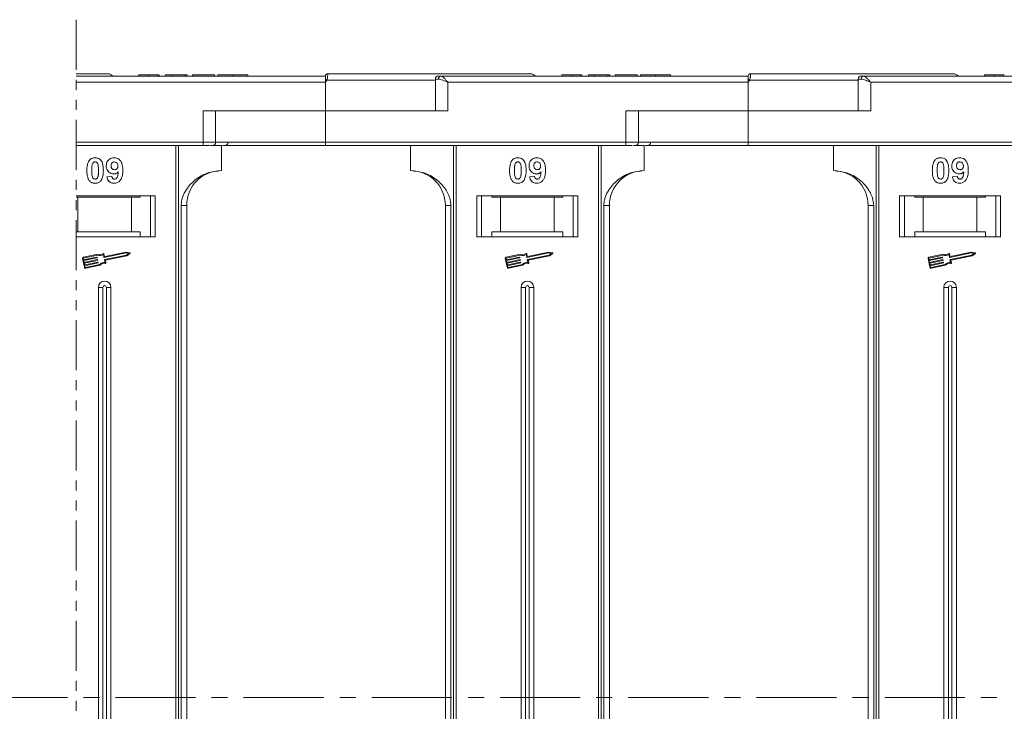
# Model space of a CAD drawing. Header units: millimetres. Extents: x -855 to 619, y 109 to 1142.
# Tile 27 of 74: x 91 to 247, y 440 to 550. Entities that reach past the tile are written whole.
import ezdxf

# ---------------------------------------------------------------- set-up
doc = ezdxf.new("R2010")
doc.units = ezdxf.units.MM
doc.linetypes.add('CENTERX2', pattern=[20.32, 12.7, -2.54, 2.54, -2.54])
doc.linetypes.add('PHANTOM2', pattern=[31.75, 15.875, -3.175, 3.175, -3.175, 3.175, -3.175])

msp = doc.modelspace()

# ---------------------------------------------------------------- linework, layer by layer
at = {"color": 3, "linetype": 'PHANTOM2', "lineweight": 9, "ltscale": 0.5}
msp.add_line((99.961, 550.023), (99.96, 331.853), dxfattribs=at)
at = {"color": 7, "linetype": 'Continuous', "lineweight": 15}
for p, q in [((139.48, 541.098), (99.961, 541.098)), ((99.961, 540.098), (139.48, 540.098)), ((109.916, 541.298), (109.916, 541.098)), ((111.46, 541.098), (111.46, 541.298)), ((113.012, 541.098), (113.012, 541.298)), ((113.121, 541.098), (113.121, 541.298)), ((114.147, 541.098), (114.147, 541.298)), ((114.147, 541.298), (115.108, 541.298)), ((115.108, 541.298), (115.108, 541.098)), ((115.108, 541.298), (117.223, 541.298)), ((117.223, 541.298), (117.223, 541.098)), ((117.223, 541.298), (117.544, 541.298)), ((117.544, 541.298), (117.544, 541.098)), ((118.377, 541.098), (118.377, 541.298)), ((118.377, 541.298), (121.903, 541.298)), ((121.903, 541.298), (121.903, 541.098)), ((122.416, 541.298), (122.416, 541.098)), ((124.795, 541.098), (124.795, 541.298)), ((127.159, 541.098), (127.159, 541.298)), ((139.48, 541.096), (139.48, 541.098)), ((139.714, 540.448), (139.48, 540.098)), ((139.48, 540.098), (139.48, 535.598)), ((156.892, 540.448), (139.714, 540.448)), ((139.83, 541.448), (139.83, 541.448)), ((156.892, 540.598), (156.892, 535.598)), ((157.401, 540.598), (156.892, 540.598)), ((206.48, 541.098), (157.774, 541.098)), ((158.892, 540.098), (206.48, 540.098)), ((158.892, 535.598), (158.892, 540.098)), ((176.916, 541.298), (176.916, 541.098)), ((178.46, 541.098), (178.46, 541.298)), ((180.012, 541.098), (180.012, 541.298)), ((180.121, 541.098), (180.121, 541.298)), ((181.147, 541.298), (182.108, 541.298)), ((181.147, 541.098), (181.147, 541.298)), ((182.108, 541.298), (182.108, 541.098)), ((182.108, 541.298), (184.223, 541.298)), ((184.223, 541.298), (184.223, 541.098)), ((184.223, 541.298), (184.544, 541.298)), ((184.544, 541.298), (184.544, 541.098)), ((185.377, 541.098), (185.377, 541.298)), ((185.377, 541.298), (188.903, 541.298)), ((188.903, 541.298), (188.903, 541.098)), ((189.416, 541.298), (189.416, 541.098)), ((191.795, 541.098), (191.795, 541.298)), ((194.159, 541.098), (194.159, 541.298)), ((206.48, 541.096), (206.48, 541.098)), ((206.714, 540.448), (206.48, 540.098)), ((206.48, 540.098), (206.48, 535.598)), ((223.892, 540.448), (206.714, 540.448)), ((206.83, 541.448), (206.83, 541.448)), ((223.892, 540.598), (223.892, 535.598)), ((224.401, 540.598), (223.892, 540.598)), ((273.48, 541.098), (224.774, 541.098)), ((225.892, 540.098), (273.48, 540.098)), ((225.892, 535.598), (225.892, 540.098)), ((243.916, 541.298), (243.916, 541.098)), ((245.46, 541.098), (245.46, 541.298)), ((247.012, 541.098), (247.012, 541.298)), ((120.068, 535.598), (120.068, 530.598)), ((139.48, 535.598), (120.068, 535.598)), ((122.068, 530.598), (122.068, 535.598)), ((139.48, 530.598), (139.48, 535.598)), ((139.48, 535.598), (158.892, 535.598)), ((187.068, 535.598), (187.068, 530.598)), ((206.48, 535.598), (187.068, 535.598)), ((189.068, 530.598), (189.068, 535.598)), ((206.48, 530.598), (206.48, 535.598)), ((206.48, 535.598), (225.892, 535.598)), ((120.068, 530.598), (99.961, 530.598)), ((120.068, 530.598), (120.068, 530.098)), ((122.068, 530.598), (120.068, 530.598)), ((139.48, 530.598), (122.068, 530.598)), ((187.068, 530.598), (139.48, 530.598)), ((139.48, 530.598), (139.48, 530.098)), ((187.068, 530.598), (187.068, 530.098)), ((189.068, 530.598), (187.068, 530.598)), ((206.48, 530.598), (189.068, 530.598)), ((254.068, 530.598), (206.48, 530.598)), ((206.48, 530.598), (206.48, 530.098)), ((99.961, 530.098), (120.068, 530.098)), ((115.768, 530.098), (115.768, 442.598)), ((116.187, 442.598), (116.187, 530.098)), ((121.275, 530.098), (122.98, 530.098)), ((122.98, 526.098), (122.98, 530.098)), ((139.48, 530.098), (187.068, 530.098)), ((152.98, 530.098), (152.98, 526.098)), ((159.773, 530.098), (159.773, 442.598)), ((160.192, 442.598), (160.192, 530.098)), ((182.768, 530.098), (182.768, 442.598)), ((183.187, 442.598), (183.187, 530.098)), ((188.275, 530.098), (189.98, 530.098)), ((189.98, 526.098), (189.98, 530.098)), ((206.48, 530.098), (254.068, 530.098)), ((219.98, 530.098), (219.98, 526.098)), ((226.773, 530.098), (226.773, 442.598)), ((227.192, 442.598), (227.192, 530.098)), ((104.839, 525.142), (105.608, 525.226)), ((171.839, 525.142), (172.608, 525.226)), ((238.839, 525.142), (239.608, 525.226)), ((112.48, 522.098), (99.96, 522.098)), ((99.96, 521.898), (100.23, 521.898)), ((100.23, 521.898), (100.23, 516.398)), ((108.73, 521.898), (100.23, 521.898)), ((108.73, 516.398), (108.73, 521.898)), ((108.73, 521.898), (110.093, 521.898)), ((110.093, 522.098), (110.093, 521.898)), ((111.73, 522.098), (111.73, 515.598)), ((112.48, 515.598), (112.48, 522.098)), ((179.48, 522.098), (163.48, 522.098)), ((163.48, 522.098), (163.48, 515.598)), ((164.23, 515.598), (164.23, 522.098)), ((165.866, 521.898), (165.866, 522.098)), ((165.866, 521.898), (167.23, 521.898)), ((167.23, 521.898), (167.23, 516.398)), ((175.73, 521.898), (167.23, 521.898)), ((175.73, 516.398), (175.73, 521.898)), ((175.73, 521.898), (177.093, 521.898)), ((177.093, 522.098), (177.093, 521.898)), ((178.73, 522.098), (178.73, 515.598)), ((179.48, 515.598), (179.48, 522.098)), ((246.48, 522.098), (230.48, 522.098)), ((230.48, 522.098), (230.48, 515.598)), ((231.23, 515.598), (231.23, 522.098)), ((232.866, 521.898), (232.866, 522.098)), ((232.866, 521.898), (234.23, 521.898)), ((234.23, 521.898), (234.23, 516.398)), ((242.73, 521.898), (234.23, 521.898)), ((242.73, 516.398), (242.73, 521.898)), ((242.73, 521.898), (244.093, 521.898)), ((244.093, 522.098), (244.093, 521.898)), ((245.73, 522.098), (245.73, 515.598)), ((246.48, 515.598), (246.48, 522.098)), ((116.594, 520.598), (116.594, 442.598)), ((117.48, 520.598), (116.594, 520.598)), ((117.48, 442.598), (117.48, 520.598)), ((158.48, 520.598), (159.365, 520.598)), ((158.48, 520.598), (158.48, 442.598)), ((159.365, 442.598), (159.365, 520.598)), ((183.594, 520.598), (183.594, 442.598)), ((184.48, 520.598), (183.594, 520.598)), ((184.48, 442.598), (184.48, 520.598)), ((225.48, 520.598), (226.365, 520.598)), ((225.48, 520.598), (225.48, 442.598)), ((226.365, 442.598), (226.365, 520.598)), ((100.23, 516.398), (99.96, 516.398)), ((99.96, 515.598), (112.48, 515.598)), ((108.73, 516.398), (100.23, 516.398)), ((110.093, 516.398), (108.73, 516.398)), ((110.093, 515.598), (110.093, 516.398)), ((163.48, 515.598), (179.48, 515.598)), ((167.23, 516.398), (165.866, 516.398)), ((165.866, 516.398), (165.866, 515.598)), ((175.73, 516.398), (167.23, 516.398)), ((177.093, 516.398), (175.73, 516.398)), ((177.093, 515.598), (177.093, 516.398)), ((230.48, 515.598), (246.48, 515.598)), ((234.23, 516.398), (232.866, 516.398)), ((232.866, 516.398), (232.866, 515.598)), ((242.73, 516.398), (234.23, 516.398)), ((244.093, 516.398), (242.73, 516.398)), ((244.093, 515.598), (244.093, 516.398)), ((100.983, 512.161), (101.275, 510.782)), ((101.098, 512.185), (101.147, 511.955)), ((103.398, 512.851), (101.119, 512.369)), ((103.386, 512.728), (101.144, 512.254)), ((101.147, 511.955), (103.229, 512.395)), ((103.254, 512.28), (101.171, 511.84)), ((101.232, 511.553), (103.314, 511.993)), ((103.339, 511.878), (101.256, 511.438)), ((103.264, 512.372), (103.276, 512.315)), ((103.349, 511.97), (103.361, 511.913)), ((104.372, 512.366), (104.278, 512.811)), ((104.463, 512.506), (104.375, 512.921)), ((107.868, 513.075), (104.407, 512.344)), ((104.551, 511.52), (104.457, 511.964)), ((104.48, 511.999), (107.941, 512.73)), ((107.867, 513.195), (104.498, 512.483)), ((104.59, 511.902), (107.989, 512.62)), ((104.684, 511.458), (104.59, 511.902)), ((108.469, 513.077), (107.867, 513.195)), ((108.31, 512.988), (107.868, 513.075)), ((107.941, 512.73), (108.31, 512.988)), ((107.989, 512.62), (108.491, 512.971)), ((167.983, 512.161), (168.275, 510.782)), ((168.098, 512.185), (168.147, 511.955)), ((170.398, 512.851), (168.119, 512.369)), ((170.386, 512.728), (168.144, 512.254)), ((168.147, 511.955), (170.229, 512.395)), ((170.254, 512.28), (168.171, 511.84)), ((168.232, 511.553), (170.314, 511.993)), ((170.339, 511.878), (168.256, 511.438)), ((170.264, 512.372), (170.276, 512.315)), ((170.349, 511.97), (170.361, 511.913)), ((171.372, 512.366), (171.278, 512.811)), ((171.463, 512.506), (171.375, 512.921)), ((174.868, 513.075), (171.407, 512.344)), ((171.551, 511.52), (171.457, 511.964)), ((171.48, 511.999), (174.941, 512.73)), ((174.867, 513.195), (171.498, 512.483)), ((171.59, 511.902), (174.989, 512.62)), ((171.684, 511.458), (171.59, 511.902)), ((175.469, 513.077), (174.867, 513.195)), ((175.31, 512.988), (174.868, 513.075)), ((174.941, 512.73), (175.31, 512.988)), ((174.989, 512.62), (175.491, 512.971)), ((234.983, 512.161), (235.275, 510.782)), ((235.098, 512.185), (235.147, 511.955)), ((237.398, 512.851), (235.119, 512.369)), ((237.386, 512.728), (235.144, 512.254)), ((235.147, 511.955), (237.229, 512.395)), ((237.254, 512.28), (235.171, 511.84)), ((235.232, 511.553), (237.314, 511.993)), ((237.339, 511.878), (235.256, 511.438)), ((237.264, 512.372), (237.276, 512.315)), ((237.349, 511.97), (237.361, 511.913)), ((238.372, 512.366), (238.278, 512.811)), ((238.463, 512.506), (238.375, 512.921)), ((241.868, 513.075), (238.407, 512.344)), ((238.551, 511.52), (238.457, 511.964)), ((238.48, 511.999), (241.941, 512.73)), ((241.867, 513.195), (238.498, 512.483)), ((238.59, 511.902), (241.989, 512.62)), ((238.684, 511.458), (238.59, 511.902)), ((242.469, 513.077), (241.867, 513.195)), ((242.31, 512.988), (241.868, 513.075)), ((241.941, 512.73), (242.31, 512.988)), ((241.989, 512.62), (242.491, 512.971)), ((101.171, 511.84), (101.232, 511.553)), ((101.256, 511.438), (101.317, 511.151)), ((101.317, 511.151), (103.399, 511.591)), ((103.424, 511.476), (101.341, 511.036)), ((101.341, 511.036), (101.39, 510.806)), ((101.459, 510.761), (103.702, 511.234)), ((101.483, 510.646), (103.762, 511.127)), ((103.434, 511.568), (103.446, 511.511)), ((168.171, 511.84), (168.232, 511.553)), ((168.256, 511.438), (168.317, 511.151)), ((168.317, 511.151), (170.399, 511.591)), ((170.424, 511.476), (168.341, 511.036)), ((168.341, 511.036), (168.39, 510.806)), ((168.459, 510.761), (170.702, 511.234)), ((168.483, 510.646), (170.762, 511.127)), ((170.434, 511.568), (170.446, 511.511)), ((235.171, 511.84), (235.232, 511.553)), ((235.256, 511.438), (235.317, 511.151)), ((235.317, 511.151), (237.399, 511.591)), ((237.424, 511.476), (235.341, 511.036)), ((235.341, 511.036), (235.39, 510.806)), ((235.459, 510.761), (237.702, 511.234)), ((235.483, 510.646), (237.762, 511.127)), ((237.434, 511.568), (237.446, 511.511)), ((103.48, 507.598), (103.48, 442.598)), ((103.48, 507.598), (104.195, 507.598)), ((104.195, 507.598), (104.195, 442.598)), ((104.765, 442.598), (104.765, 507.598)), ((105.48, 507.598), (104.765, 507.598)), ((105.48, 442.598), (105.48, 507.598)), ((170.48, 507.598), (170.48, 442.598)), ((170.48, 507.598), (171.195, 507.598)), ((171.195, 507.598), (171.195, 442.598)), ((171.765, 442.598), (171.765, 507.598)), ((172.48, 507.598), (171.765, 507.598)), ((172.48, 442.598), (172.48, 507.598)), ((237.48, 507.598), (237.48, 442.598)), ((237.48, 507.598), (238.195, 507.598)), ((238.195, 507.598), (238.195, 442.598)), ((238.765, 442.598), (238.765, 507.598)), ((239.48, 507.598), (238.765, 507.598)), ((239.48, 442.598), (239.48, 507.598)), ((103.48, 442.598), (103.48, 377.598)), ((104.195, 442.598), (104.195, 377.598)), ((104.765, 377.598), (104.765, 442.598)), ((105.48, 377.598), (105.48, 442.598)), ((115.768, 442.598), (115.768, 355.098)), ((116.187, 355.098), (116.187, 442.598)), ((116.594, 442.598), (116.594, 364.598)), ((117.48, 364.598), (117.48, 442.598)), ((158.48, 442.598), (158.48, 364.598)), ((159.365, 364.598), (159.365, 442.598)), ((159.773, 442.598), (159.773, 355.098)), ((160.192, 355.098), (160.192, 442.598)), ((170.48, 442.598), (170.48, 377.598)), ((171.195, 442.598), (171.195, 377.598)), ((171.765, 377.598), (171.765, 442.598)), ((172.48, 377.598), (172.48, 442.598)), ((182.768, 442.598), (182.768, 355.098)), ((183.187, 355.098), (183.187, 442.598)), ((183.594, 442.598), (183.594, 364.598)), ((184.48, 364.598), (184.48, 442.598)), ((225.48, 442.598), (225.48, 364.598)), ((226.365, 364.598), (226.365, 442.598)), ((226.773, 442.598), (226.773, 355.098)), ((227.192, 355.098), (227.192, 442.598)), ((237.48, 442.598), (237.48, 377.598)), ((238.195, 442.598), (238.195, 377.598)), ((238.765, 377.598), (238.765, 442.598)), ((239.48, 377.598), (239.48, 442.598))]:
    msp.add_line(p, q, dxfattribs=at)
at = {"color": 1, "linetype": 'CENTERX2', "lineweight": 13}
msp.add_line((444.01, 442.598), (-394.073, 442.598), dxfattribs=at)
at = {"color": 7, "linetype": 'Continuous', "lineweight": 15}
for centre, radius, start, end in [((104.98, 540.448), 1, 41.2946, 90), ((139.83, 541.098), 0.35, 89.99809, 179.99959), ((103.936, 473.521), 75.89, 61.87179, 62.07191), ((157.392, 540.598), 0.5, 90, 180), ((157.848, 540.653), 0.451, 99.5202, 187.08135), ((171.98, 540.448), 1, 41.2946, 90), ((206.83, 541.098), 0.35, 89.99809, 179.99959), ((170.936, 473.521), 75.89, 61.87179, 62.07191), ((224.392, 540.598), 0.5, 90, 180), ((224.848, 540.653), 0.451, 99.5202, 187.08135), ((238.98, 540.448), 1, 41.2946, 90), ((121.568, 530.598), 0.5, 270, 0), ((123.551, 530.598), 0.5, 270, 0), ((188.568, 530.598), 0.5, 270, 0), ((190.551, 530.598), 0.5, 270, 0), ((122.98, 520.598), 5.5, 90, 180), ((152.98, 520.598), 5.5, 0, 90), ((189.98, 520.598), 5.5, 90, 180), ((219.98, 520.598), 5.5, 0, 90), ((101.156, 512.197), 0.176, 101.9297, 191.9297), ((101.156, 512.197), 0.0587, 101.9297, 191.9297), ((103.235, 512.366), 0.0294, 11.9297, 101.9297), ((103.248, 512.309), 0.0294, 281.9297, 11.9297), ((103.32, 511.964), 0.0294, 11.9297, 101.9297), ((103.333, 511.907), 0.0294, 281.9297, 11.9297), ((103.751, 513.649), 0.99, 248.37041, 302.16635), ((103.751, 513.649), 0.873, 246.11204, 307.44471), ((104.318, 512.909), 0.0587, 11.9297, 127.44471), ((104.401, 512.373), 0.0294, 191.9297, 281.9297), ((104.486, 511.97), 0.0294, 101.9297, 191.9297), ((104.492, 512.512), 0.0294, 191.9297, 281.9297), ((108.457, 513.019), 0.0587, 304.95116, 78.90824), ((168.156, 512.197), 0.176, 101.9297, 191.9297), ((168.156, 512.197), 0.0587, 101.9297, 191.9297), ((170.235, 512.366), 0.0294, 11.9297, 101.9297), ((170.248, 512.309), 0.0294, 281.9297, 11.9297), ((170.32, 511.964), 0.0294, 11.9297, 101.9297), ((170.333, 511.907), 0.0294, 281.9297, 11.9297), ((170.751, 513.649), 0.99, 248.37041, 302.16635), ((170.751, 513.649), 0.873, 246.11204, 307.44471), ((171.318, 512.909), 0.0587, 11.9297, 127.44471), ((171.401, 512.373), 0.0294, 191.9297, 281.9297), ((171.486, 511.97), 0.0294, 101.9297, 191.9297), ((171.492, 512.512), 0.0294, 191.9297, 281.9297), ((175.457, 513.019), 0.0587, 304.95116, 78.90824), ((235.156, 512.197), 0.176, 101.9297, 191.9297), ((235.156, 512.197), 0.0587, 101.9297, 191.9297), ((237.235, 512.366), 0.0294, 11.9297, 101.9297), ((237.248, 512.309), 0.0294, 281.9297, 11.9297), ((237.32, 511.964), 0.0294, 11.9297, 101.9297), ((237.333, 511.907), 0.0294, 281.9297, 11.9297), ((237.751, 513.649), 0.99, 248.37041, 302.16635), ((237.751, 513.649), 0.873, 246.11204, 307.44471), ((238.318, 512.909), 0.0587, 11.9297, 127.44471), ((238.401, 512.373), 0.0294, 191.9297, 281.9297), ((238.486, 511.97), 0.0294, 101.9297, 191.9297), ((238.492, 512.512), 0.0294, 191.9297, 281.9297), ((242.457, 513.019), 0.0587, 304.95116, 78.90824), ((101.447, 510.818), 0.176, 191.9297, 281.9297), ((101.447, 510.818), 0.0587, 191.9297, 281.9297), ((103.405, 511.562), 0.0294, 11.9297, 101.9297), ((103.418, 511.505), 0.0294, 281.9297, 11.9297), ((104.408, 510.54), 0.99, 81.69305, 135.48899), ((104.408, 510.54), 0.873, 76.41469, 137.74736), ((104.627, 511.446), 0.0587, 256.41469, 11.9297), ((168.447, 510.818), 0.176, 191.9297, 281.9297), ((168.447, 510.818), 0.0587, 191.9297, 281.9297), ((170.405, 511.562), 0.0294, 11.9297, 101.9297), ((170.418, 511.505), 0.0294, 281.9297, 11.9297), ((171.408, 510.54), 0.99, 81.69305, 135.48899), ((171.408, 510.54), 0.873, 76.41469, 137.74736), ((171.627, 511.446), 0.0587, 256.41469, 11.9297), ((235.447, 510.818), 0.176, 191.9297, 281.9297), ((235.447, 510.818), 0.0587, 191.9297, 281.9297), ((237.405, 511.562), 0.0294, 11.9297, 101.9297), ((237.418, 511.505), 0.0294, 281.9297, 11.9297), ((238.408, 510.54), 0.99, 81.69305, 135.48899), ((238.408, 510.54), 0.873, 76.41469, 137.74736), ((238.627, 511.446), 0.0587, 256.41469, 11.9297), ((104.48, 507.598), 1, 0, 180), ((104.48, 507.598), 0.285, 0, 180), ((171.48, 507.598), 1, 0, 180), ((171.48, 507.598), 0.285, 0, 180), ((238.48, 507.598), 1, 0, 180), ((238.48, 507.598), 0.285, 0, 180)]:
    msp.add_arc(centre, radius, start, end, dxfattribs=at)
for points, knots in [([(104.98, 541.448), (104.934, 541.448), (104.84, 541.448), (104.069, 541.448), (102.903, 541.448), (101.486, 541.448), (100.471, 541.448), (99.961, 541.448)], [0, 0, 0, 0, 0.0777263, 0.15782402, 0.24013536, 0.30445442, 0.36105199, 0.36105199, 0.36105199, 0.36105199]), ([(111.46, 541.298), (111.326, 541.298), (111.022, 541.298), (110.571, 541.298), (110.212, 541.298), (109.957, 541.298), (109.932, 541.298), (109.916, 541.298)], [0, 0, 0, 0, 0.1552919, 0.3531453, 0.543243, 0.704067, 1, 1, 1, 1]), ([(113.012, 541.298), (112.958, 541.298), (112.85, 541.298), (112.546, 541.298), (112.081, 541.298), (111.694, 541.298), (111.46, 541.298)], [0, 0, 0, 0, 0.2064605, 0.4135145, 0.6452106, 1, 1, 1, 1]), ([(124.795, 541.298), (124.661, 541.298), (124.257, 541.298), (123.597, 541.298), (122.976, 541.298), (122.55, 541.298), (122.425, 541.298), (122.417, 541.298), (122.416, 541.298)], [0, 0, 0, 0, 0.1021706, 0.3092201, 0.51365, 0.6922749, 0.9324126, 1, 1, 1, 1]), ([(127.159, 541.298), (127.156, 541.298), (127.145, 541.298), (127.004, 541.298), (126.612, 541.298), (126.038, 541.298), (125.398, 541.298), (124.977, 541.298), (124.795, 541.298)], [0, 0, 0, 0, 0.1018882, 0.3073435, 0.4929627, 0.6786474, 0.8607914, 1, 1, 1, 1]), ([(139.48, 540.572), (139.48, 540.665), (139.48, 540.85), (139.48, 541.012), (139.48, 541.042), (139.48, 541.051)], [0, 0, 0, 0, 0.412717, 0.8254516, 1, 1, 1, 1]), ([(139.83, 541.448), (139.83, 541.44), (139.831, 541.427), (139.83, 541.324), (139.828, 541.179), (139.816, 540.995), (139.797, 540.813), (139.767, 540.626), (139.731, 540.504), (139.714, 540.448)], [0, 0, 0, 0, 0.1718456, 0.312445, 0.4991009, 0.6298393, 0.7575038, 0.8890244, 1, 1, 1, 1]), ([(171.98, 541.448), (171.934, 541.448), (171.84, 541.448), (171.069, 541.448), (169.903, 541.448), (168.432, 541.448), (166.784, 541.448), (164.844, 541.448), (161.888, 541.448), (158.454, 541.448), (154.677, 541.448), (151.441, 541.448), (147.797, 541.448), (143.808, 541.448), (141.143, 541.448), (139.83, 541.448)], [0, 0, 0, 0, 0.0777263, 0.157824, 0.2401354, 0.3044544, 0.368763, 0.4344301, 0.5000865, 0.631237, 0.695556, 0.7598647, 0.8421852, 0.9222807, 1, 1, 1, 1]), ([(158.892, 540.098), (158.622, 540.214), (158.204, 540.395), (157.705, 540.566), (157.496, 540.588), (157.401, 540.598)], [0, 0, 0, 0, 0.49841293, 0.77292805, 1, 1, 1, 1]), ([(157.774, 541.098), (157.841, 541.081), (157.985, 541.045), (158.264, 540.795), (158.574, 540.465), (158.785, 540.221), (158.892, 540.098)], [0, 0, 0, 0, 0.2343588, 0.4982155, 0.7484812, 1, 1, 1, 1]), ([(178.46, 541.298), (178.326, 541.298), (178.022, 541.298), (177.571, 541.298), (177.212, 541.298), (176.957, 541.298), (176.932, 541.298), (176.916, 541.298)], [0, 0, 0, 0, 0.1552919, 0.3531453, 0.543243, 0.704067, 1, 1, 1, 1]), ([(180.012, 541.298), (179.958, 541.298), (179.85, 541.298), (179.546, 541.298), (179.081, 541.298), (178.694, 541.298), (178.46, 541.298)], [0, 0, 0, 0, 0.2064605, 0.4135145, 0.6452106, 1, 1, 1, 1]), ([(191.795, 541.298), (191.661, 541.298), (191.257, 541.298), (190.597, 541.298), (189.976, 541.298), (189.55, 541.298), (189.425, 541.298), (189.417, 541.298), (189.416, 541.298)], [0, 0, 0, 0, 0.1021706, 0.3092201, 0.51365, 0.6922749, 0.9324126, 1, 1, 1, 1]), ([(194.159, 541.298), (194.156, 541.298), (194.145, 541.298), (194.004, 541.298), (193.612, 541.298), (193.038, 541.298), (192.398, 541.298), (191.977, 541.298), (191.795, 541.298)], [0, 0, 0, 0, 0.1018882, 0.3073435, 0.4929627, 0.6786474, 0.8607914, 1, 1, 1, 1]), ([(206.48, 540.572), (206.48, 540.665), (206.48, 540.85), (206.48, 541.012), (206.48, 541.042), (206.48, 541.051)], [0, 0, 0, 0, 0.412717, 0.8254516, 1, 1, 1, 1]), ([(206.83, 541.448), (206.83, 541.44), (206.831, 541.427), (206.83, 541.324), (206.828, 541.179), (206.816, 540.995), (206.797, 540.813), (206.767, 540.626), (206.731, 540.504), (206.714, 540.448)], [0, 0, 0, 0, 0.1718456, 0.312445, 0.4991009, 0.6298393, 0.7575038, 0.8890244, 1, 1, 1, 1]), ([(238.98, 541.448), (238.934, 541.448), (238.84, 541.448), (238.069, 541.448), (236.903, 541.448), (235.432, 541.448), (233.784, 541.448), (231.844, 541.448), (228.888, 541.448), (225.454, 541.448), (221.677, 541.448), (218.441, 541.448), (214.797, 541.448), (210.808, 541.448), (208.143, 541.448), (206.83, 541.448)], [0, 0, 0, 0, 0.0777263, 0.157824, 0.2401354, 0.3044544, 0.368763, 0.4344301, 0.5000865, 0.631237, 0.695556, 0.7598647, 0.8421852, 0.9222807, 1, 1, 1, 1]), ([(225.892, 540.098), (225.622, 540.214), (225.204, 540.395), (224.705, 540.566), (224.496, 540.588), (224.401, 540.598)], [0, 0, 0, 0, 0.49841293, 0.77292805, 1, 1, 1, 1]), ([(224.774, 541.098), (224.841, 541.081), (224.985, 541.045), (225.264, 540.795), (225.574, 540.465), (225.785, 540.221), (225.892, 540.098)], [0, 0, 0, 0, 0.2343588, 0.4982155, 0.7484812, 1, 1, 1, 1]), ([(245.46, 541.298), (245.326, 541.298), (245.022, 541.298), (244.571, 541.298), (244.212, 541.298), (243.957, 541.298), (243.932, 541.298), (243.916, 541.298)], [0, 0, 0, 0, 0.1552919, 0.3531453, 0.543243, 0.704067, 1, 1, 1, 1]), ([(247.012, 541.298), (246.958, 541.298), (246.85, 541.298), (246.546, 541.298), (246.081, 541.298), (245.694, 541.298), (245.46, 541.298)], [0, 0, 0, 0, 0.2064605, 0.4135145, 0.6452106, 1, 1, 1, 1]), ([(120.068, 530.098), (120.211, 530.098), (120.504, 530.098), (120.866, 530.098), (121.036, 530.098), (121.1, 530.098)], [0, 0, 0, 0, 0.3748158, 0.7664972, 1, 1, 1, 1]), ([(123.155, 530.098), (123.534, 530.098), (124.865, 530.098), (127.603, 530.098), (131.327, 530.098), (135.414, 530.098), (138.139, 530.098), (139.48, 530.098)], [0, 0, 0, 0, 0.0775639, 0.2725886, 0.5220201, 0.7646589, 1, 1, 1, 1]), ([(187.068, 530.098), (187.211, 530.098), (187.504, 530.098), (187.866, 530.098), (188.036, 530.098), (188.1, 530.098)], [0, 0, 0, 0, 0.3748158, 0.7664972, 1, 1, 1, 1]), ([(190.155, 530.098), (190.534, 530.098), (191.865, 530.098), (194.603, 530.098), (198.327, 530.098), (202.414, 530.098), (205.139, 530.098), (206.48, 530.098)], [0, 0, 0, 0, 0.0775633, 0.2725881, 0.5220198, 0.7646587, 1, 1, 1, 1]), ([(101.659, 526.125), (101.662, 526.259), (101.667, 526.562), (101.739, 527.091), (101.879, 527.513), (102.038, 527.72), (102.055, 527.743)], [0, 0, 0, 0, 0.2367308, 0.5375555, 0.9496679, 1, 1, 1, 1]), ([(102.055, 527.743), (102.1, 527.793), (102.19, 527.895), (102.359, 528.01), (102.547, 528.093), (102.716, 528.132), (102.858, 528.147), (102.931, 528.148), (102.967, 528.149)], [0, 0, 0, 0, 0.1937762, 0.3936, 0.5878635, 0.7889077, 0.894169, 1, 1, 1, 1]), ([(102.514, 527.09), (102.538, 527.159), (102.576, 527.271), (102.684, 527.397), (102.808, 527.463), (102.907, 527.48), (102.961, 527.482), (102.967, 527.482)], [0, 0, 0, 0, 0.33480351, 0.54256063, 0.75038199, 0.9707212, 1, 1, 1, 1]), ([(102.967, 528.149), (103.102, 528.139), (103.374, 528.119), (103.727, 527.92), (103.998, 527.627), (104.25, 527.026), (104.264, 526.503), (104.275, 526.117)], [0, 0, 0, 0, 0.147566, 0.2966882, 0.4312776, 0.580404, 1, 1, 1, 1]), ([(102.967, 527.482), (103.024, 527.477), (103.126, 527.467), (103.258, 527.391), (103.371, 527.243), (103.467, 526.968), (103.501, 526.576), (103.504, 526.276), (103.505, 526.125)], [0, 0, 0, 0, 0.10461361, 0.18881412, 0.27351189, 0.44412695, 0.71948087, 1, 1, 1, 1]), ([(104.736, 526.845), (104.744, 526.979), (104.759, 527.249), (104.927, 527.629), (105.206, 527.925), (105.577, 528.119), (105.852, 528.139), (105.994, 528.149)], [0, 0, 0, 0, 0.1979267, 0.3977284, 0.5974133, 0.7905838, 1, 1, 1, 1]), ([(105.505, 526.884), (105.51, 526.97), (105.516, 527.109), (105.591, 527.288), (105.7, 527.395), (105.843, 527.469), (105.95, 527.478), (106.009, 527.482)], [0, 0, 0, 0, 0.29132017, 0.46553926, 0.64163153, 0.79866396, 1, 1, 1, 1]), ([(105.994, 528.149), (106.13, 528.139), (106.401, 528.117), (106.762, 527.915), (107.053, 527.61), (107.293, 527.075), (107.347, 526.566), (107.351, 526.211), (107.352, 526.152)], [0, 0, 0, 0, 0.148288, 0.2977445, 0.4437132, 0.6077915, 0.9347078, 1, 1, 1, 1]), ([(106.009, 527.482), (106.077, 527.475), (106.214, 527.461), (106.388, 527.344), (106.517, 527.186), (106.574, 527.003), (106.58, 526.883), (106.582, 526.827)], [0, 0, 0, 0, 0.2079545, 0.4204057, 0.6273197, 0.8277075, 1, 1, 1, 1]), ([(168.659, 526.125), (168.662, 526.259), (168.667, 526.562), (168.739, 527.091), (168.879, 527.513), (169.038, 527.72), (169.055, 527.743)], [0, 0, 0, 0, 0.2367308, 0.5375555, 0.9496679, 1, 1, 1, 1]), ([(169.055, 527.743), (169.1, 527.793), (169.19, 527.895), (169.359, 528.01), (169.547, 528.093), (169.716, 528.132), (169.858, 528.147), (169.931, 528.148), (169.967, 528.149)], [0, 0, 0, 0, 0.1937762, 0.3936, 0.5878635, 0.7889077, 0.894169, 1, 1, 1, 1]), ([(169.514, 527.09), (169.538, 527.159), (169.576, 527.271), (169.684, 527.397), (169.808, 527.463), (169.907, 527.48), (169.961, 527.482), (169.967, 527.482)], [0, 0, 0, 0, 0.33480351, 0.54256063, 0.75038199, 0.9707212, 1, 1, 1, 1]), ([(169.967, 528.149), (170.102, 528.139), (170.374, 528.119), (170.727, 527.92), (170.998, 527.627), (171.25, 527.026), (171.264, 526.503), (171.275, 526.117)], [0, 0, 0, 0, 0.147566, 0.2966882, 0.4312776, 0.580404, 1, 1, 1, 1]), ([(169.967, 527.482), (170.024, 527.477), (170.126, 527.467), (170.258, 527.391), (170.371, 527.243), (170.467, 526.968), (170.501, 526.576), (170.504, 526.276), (170.505, 526.125)], [0, 0, 0, 0, 0.10461361, 0.18881412, 0.27351189, 0.44412695, 0.71948087, 1, 1, 1, 1]), ([(171.736, 526.845), (171.744, 526.979), (171.759, 527.249), (171.927, 527.629), (172.206, 527.925), (172.577, 528.119), (172.852, 528.139), (172.994, 528.149)], [0, 0, 0, 0, 0.1979267, 0.3977284, 0.5974133, 0.7905838, 1, 1, 1, 1]), ([(172.505, 526.884), (172.51, 526.97), (172.516, 527.109), (172.591, 527.288), (172.7, 527.395), (172.843, 527.469), (172.95, 527.478), (173.009, 527.482)], [0, 0, 0, 0, 0.29132017, 0.46553926, 0.64163153, 0.79866396, 1, 1, 1, 1]), ([(172.994, 528.149), (173.13, 528.139), (173.401, 528.117), (173.762, 527.915), (174.053, 527.61), (174.293, 527.075), (174.347, 526.566), (174.351, 526.211), (174.352, 526.152)], [0, 0, 0, 0, 0.148288, 0.2977445, 0.4437132, 0.6077915, 0.9347078, 1, 1, 1, 1]), ([(173.009, 527.482), (173.077, 527.475), (173.214, 527.461), (173.388, 527.344), (173.517, 527.186), (173.574, 527.003), (173.58, 526.883), (173.582, 526.827)], [0, 0, 0, 0, 0.2079545, 0.4204057, 0.6273197, 0.8277075, 1, 1, 1, 1]), ([(235.659, 526.125), (235.662, 526.259), (235.667, 526.562), (235.739, 527.091), (235.879, 527.513), (236.038, 527.72), (236.055, 527.743)], [0, 0, 0, 0, 0.2367308, 0.5375555, 0.9496679, 1, 1, 1, 1]), ([(236.055, 527.743), (236.1, 527.793), (236.19, 527.895), (236.359, 528.01), (236.547, 528.093), (236.716, 528.132), (236.858, 528.147), (236.931, 528.148), (236.967, 528.149)], [0, 0, 0, 0, 0.1937762, 0.3936, 0.5878635, 0.7889077, 0.894169, 1, 1, 1, 1]), ([(236.514, 527.09), (236.538, 527.159), (236.576, 527.271), (236.684, 527.397), (236.808, 527.463), (236.907, 527.48), (236.961, 527.482), (236.967, 527.482)], [0, 0, 0, 0, 0.3348035, 0.5425606, 0.750382, 0.9707212, 1, 1, 1, 1]), ([(236.967, 528.149), (237.102, 528.139), (237.374, 528.119), (237.727, 527.92), (237.998, 527.627), (238.25, 527.026), (238.264, 526.503), (238.275, 526.117)], [0, 0, 0, 0, 0.147566, 0.2966882, 0.4312776, 0.580404, 1, 1, 1, 1]), ([(236.967, 527.482), (237.024, 527.477), (237.126, 527.467), (237.258, 527.391), (237.371, 527.243), (237.467, 526.968), (237.501, 526.576), (237.504, 526.276), (237.505, 526.125)], [0, 0, 0, 0, 0.10461361, 0.18881412, 0.27351189, 0.44412695, 0.71948087, 1, 1, 1, 1]), ([(238.736, 526.845), (238.744, 526.979), (238.759, 527.249), (238.927, 527.629), (239.206, 527.925), (239.577, 528.119), (239.852, 528.139), (239.994, 528.149)], [0, 0, 0, 0, 0.1979267, 0.3977284, 0.5974133, 0.7905838, 1, 1, 1, 1]), ([(239.505, 526.884), (239.51, 526.97), (239.516, 527.109), (239.591, 527.288), (239.7, 527.395), (239.843, 527.469), (239.95, 527.478), (240.009, 527.482)], [0, 0, 0, 0, 0.2913202, 0.4655393, 0.6416315, 0.798664, 1, 1, 1, 1]), ([(239.994, 528.149), (240.13, 528.139), (240.401, 528.117), (240.762, 527.915), (241.053, 527.61), (241.293, 527.075), (241.347, 526.566), (241.351, 526.211), (241.352, 526.152)], [0, 0, 0, 0, 0.148288, 0.2977445, 0.4437132, 0.6077915, 0.9347078, 1, 1, 1, 1]), ([(240.009, 527.482), (240.077, 527.475), (240.214, 527.461), (240.388, 527.344), (240.517, 527.186), (240.574, 527.003), (240.58, 526.883), (240.582, 526.827)], [0, 0, 0, 0, 0.2079545, 0.4204057, 0.6273197, 0.8277075, 1, 1, 1, 1]), ([(102.052, 524.509), (102.013, 524.563), (101.933, 524.673), (101.825, 524.91), (101.735, 525.217), (101.685, 525.554), (101.663, 525.858), (101.66, 526.036), (101.659, 526.125)], [0, 0, 0, 0, 0.11844057, 0.2393457, 0.45959323, 0.68492476, 0.84223987, 1, 1, 1, 1]), ([(102.429, 526.125), (102.429, 526.192), (102.43, 526.325), (102.436, 526.506), (102.446, 526.667), (102.46, 526.808), (102.479, 526.951), (102.502, 527.043), (102.514, 527.09)], [0, 0, 0, 0, 0.2059417, 0.4119594, 0.558149, 0.7045024, 0.8518015, 1, 1, 1, 1]), ([(102.967, 524.764), (102.899, 524.773), (102.789, 524.786), (102.66, 524.874), (102.556, 525.027), (102.463, 525.301), (102.435, 525.691), (102.431, 525.98), (102.429, 526.125)], [0, 0, 0, 0, 0.1253702, 0.2022903, 0.2791788, 0.4647576, 0.7305818, 1, 1, 1, 1]), ([(103.505, 526.125), (103.505, 526.058), (103.504, 525.925), (103.498, 525.744), (103.488, 525.583), (103.474, 525.44), (103.456, 525.297), (103.432, 525.204), (103.42, 525.157)], [0, 0, 0, 0, 0.2052705, 0.4106164, 0.5571497, 0.7038442, 0.8514711, 1, 1, 1, 1]), ([(104.275, 526.117), (104.272, 525.984), (104.267, 525.68), (104.197, 525.162), (104.058, 524.742), (103.902, 524.534), (103.879, 524.504)], [0, 0, 0, 0, 0.2372812, 0.5385907, 0.9326774, 1, 1, 1, 1]), ([(105.918, 525.585), (105.783, 525.597), (105.51, 525.622), (105.159, 525.838), (104.892, 526.144), (104.754, 526.499), (104.742, 526.74), (104.736, 526.845)], [0, 0, 0, 0, 0.2101886, 0.42177326, 0.62360346, 0.83703437, 1, 1, 1, 1]), ([(106.048, 526.252), (105.98, 526.258), (105.855, 526.269), (105.691, 526.362), (105.58, 526.493), (105.515, 526.674), (105.509, 526.806), (105.505, 526.884)], [0, 0, 0, 0, 0.2139369, 0.3980753, 0.5830907, 0.7516657, 1, 1, 1, 1]), ([(106.641, 525.92), (106.595, 525.871), (106.501, 525.772), (106.354, 525.684), (106.227, 525.632), (106.128, 525.604), (106.025, 525.589), (105.954, 525.586), (105.918, 525.585)], [0, 0, 0, 0, 0.24349124, 0.49626585, 0.61820988, 0.7417038, 0.87015842, 1, 1, 1, 1]), ([(107.352, 526.152), (107.349, 526.018), (107.34, 525.617), (107.249, 525.061), (106.971, 524.553), (106.624, 524.25), (106.255, 524.112), (106.021, 524.102), (105.937, 524.098)], [0, 0, 0, 0, 0.1423372, 0.4291269, 0.5899433, 0.7512055, 0.9098946, 1, 1, 1, 1]), ([(106.035, 524.764), (106.089, 524.77), (106.197, 524.781), (106.349, 524.88), (106.49, 525.05), (106.6, 525.412), (106.624, 525.713), (106.641, 525.92)], [0, 0, 0, 0, 0.1120155, 0.2243547, 0.3677679, 0.565827, 1, 1, 1, 1]), ([(106.582, 526.827), (106.578, 526.747), (106.57, 526.615), (106.484, 526.446), (106.363, 526.336), (106.214, 526.262), (106.103, 526.255), (106.048, 526.252)], [0, 0, 0, 0, 0.2673945, 0.4472142, 0.6271221, 0.8130653, 1, 1, 1, 1]), ([(122.98, 526.098), (122.22, 526.021), (120.7, 525.869), (118.678, 524.679), (117.346, 523.128), (116.686, 521.684), (116.619, 520.892), (116.594, 520.598)], [0, 0, 0, 0, 0.2490962, 0.4982428, 0.745205, 0.90541, 1, 1, 1, 1]), ([(159.365, 520.598), (159.322, 520.989), (159.21, 521.987), (158.387, 523.441), (157.017, 524.854), (155.152, 525.891), (153.701, 526.029), (152.98, 526.098)], [0, 0, 0, 0, 0.12571337, 0.32127574, 0.5244662, 0.76348402, 1, 1, 1, 1]), ([(169.052, 524.509), (169.013, 524.563), (168.933, 524.673), (168.825, 524.91), (168.735, 525.217), (168.685, 525.554), (168.663, 525.858), (168.66, 526.036), (168.659, 526.125)], [0, 0, 0, 0, 0.11844057, 0.2393457, 0.45959323, 0.68492476, 0.84223987, 1, 1, 1, 1]), ([(169.429, 526.125), (169.429, 526.192), (169.43, 526.325), (169.436, 526.506), (169.446, 526.667), (169.46, 526.808), (169.479, 526.951), (169.502, 527.043), (169.514, 527.09)], [0, 0, 0, 0, 0.2059417, 0.4119594, 0.558149, 0.7045024, 0.8518015, 1, 1, 1, 1]), ([(169.967, 524.764), (169.899, 524.773), (169.789, 524.786), (169.66, 524.874), (169.556, 525.027), (169.463, 525.301), (169.435, 525.691), (169.431, 525.98), (169.429, 526.125)], [0, 0, 0, 0, 0.1253702, 0.2022903, 0.2791788, 0.4647576, 0.7305818, 1, 1, 1, 1]), ([(170.505, 526.125), (170.505, 526.058), (170.504, 525.925), (170.498, 525.744), (170.488, 525.583), (170.474, 525.44), (170.456, 525.297), (170.432, 525.204), (170.42, 525.157)], [0, 0, 0, 0, 0.2052705, 0.4106164, 0.5571497, 0.7038442, 0.8514711, 1, 1, 1, 1]), ([(171.275, 526.117), (171.272, 525.984), (171.267, 525.68), (171.197, 525.162), (171.058, 524.742), (170.902, 524.534), (170.879, 524.504)], [0, 0, 0, 0, 0.2372812, 0.5385907, 0.9326774, 1, 1, 1, 1]), ([(172.918, 525.585), (172.783, 525.597), (172.51, 525.622), (172.159, 525.838), (171.892, 526.144), (171.754, 526.499), (171.742, 526.74), (171.736, 526.845)], [0, 0, 0, 0, 0.2101886, 0.42177326, 0.62360346, 0.83703437, 1, 1, 1, 1]), ([(173.048, 526.252), (172.98, 526.258), (172.855, 526.269), (172.691, 526.362), (172.58, 526.493), (172.515, 526.674), (172.509, 526.806), (172.505, 526.884)], [0, 0, 0, 0, 0.2139369, 0.3980753, 0.5830907, 0.7516657, 1, 1, 1, 1]), ([(173.641, 525.92), (173.595, 525.871), (173.501, 525.772), (173.354, 525.684), (173.227, 525.632), (173.128, 525.604), (173.025, 525.589), (172.954, 525.586), (172.918, 525.585)], [0, 0, 0, 0, 0.24349124, 0.49626585, 0.61820988, 0.7417038, 0.87015842, 1, 1, 1, 1]), ([(174.352, 526.152), (174.349, 526.018), (174.34, 525.617), (174.249, 525.061), (173.971, 524.553), (173.624, 524.25), (173.255, 524.112), (173.021, 524.102), (172.937, 524.098)], [0, 0, 0, 0, 0.1423372, 0.4291269, 0.5899433, 0.7512055, 0.9098946, 1, 1, 1, 1]), ([(173.035, 524.764), (173.089, 524.77), (173.197, 524.781), (173.349, 524.88), (173.49, 525.05), (173.6, 525.412), (173.624, 525.713), (173.641, 525.92)], [0, 0, 0, 0, 0.1120155, 0.2243547, 0.3677679, 0.565827, 1, 1, 1, 1]), ([(173.582, 526.827), (173.578, 526.747), (173.57, 526.615), (173.484, 526.446), (173.363, 526.336), (173.214, 526.262), (173.103, 526.255), (173.048, 526.252)], [0, 0, 0, 0, 0.2673945, 0.4472142, 0.6271221, 0.8130653, 1, 1, 1, 1]), ([(189.98, 526.098), (189.22, 526.021), (187.7, 525.869), (185.678, 524.679), (184.346, 523.128), (183.686, 521.684), (183.619, 520.892), (183.594, 520.598)], [0, 0, 0, 0, 0.2490962, 0.4982428, 0.745205, 0.90541, 1, 1, 1, 1]), ([(226.365, 520.598), (226.322, 520.989), (226.21, 521.987), (225.387, 523.441), (224.017, 524.854), (222.152, 525.891), (220.701, 526.029), (219.98, 526.098)], [0, 0, 0, 0, 0.1257134, 0.3212757, 0.5244662, 0.763484, 1, 1, 1, 1]), ([(236.052, 524.509), (236.013, 524.563), (235.933, 524.673), (235.825, 524.91), (235.735, 525.217), (235.685, 525.554), (235.663, 525.858), (235.66, 526.036), (235.659, 526.125)], [0, 0, 0, 0, 0.11844057, 0.2393457, 0.45959323, 0.68492476, 0.84223987, 1, 1, 1, 1]), ([(236.429, 526.125), (236.429, 526.192), (236.43, 526.325), (236.436, 526.506), (236.446, 526.667), (236.46, 526.808), (236.479, 526.951), (236.502, 527.043), (236.514, 527.09)], [0, 0, 0, 0, 0.2059417, 0.4119594, 0.558149, 0.7045024, 0.8518015, 1, 1, 1, 1]), ([(236.967, 524.764), (236.899, 524.773), (236.789, 524.786), (236.66, 524.874), (236.556, 525.027), (236.463, 525.301), (236.435, 525.691), (236.431, 525.98), (236.429, 526.125)], [0, 0, 0, 0, 0.1253702, 0.2022903, 0.2791788, 0.4647576, 0.7305818, 1, 1, 1, 1]), ([(237.505, 526.125), (237.505, 526.058), (237.504, 525.925), (237.498, 525.744), (237.488, 525.583), (237.474, 525.44), (237.456, 525.297), (237.432, 525.204), (237.42, 525.157)], [0, 0, 0, 0, 0.2052705, 0.4106164, 0.5571497, 0.7038442, 0.8514711, 1, 1, 1, 1]), ([(238.275, 526.117), (238.272, 525.984), (238.267, 525.68), (238.197, 525.162), (238.058, 524.742), (237.902, 524.534), (237.879, 524.504)], [0, 0, 0, 0, 0.2372812, 0.5385907, 0.9326774, 1, 1, 1, 1]), ([(239.918, 525.585), (239.783, 525.597), (239.51, 525.622), (239.159, 525.838), (238.892, 526.144), (238.754, 526.499), (238.742, 526.74), (238.736, 526.845)], [0, 0, 0, 0, 0.2101886, 0.42177326, 0.62360346, 0.83703437, 1, 1, 1, 1]), ([(240.048, 526.252), (239.98, 526.258), (239.855, 526.269), (239.691, 526.362), (239.58, 526.493), (239.515, 526.674), (239.509, 526.806), (239.505, 526.884)], [0, 0, 0, 0, 0.2139369, 0.3980753, 0.5830907, 0.7516657, 1, 1, 1, 1]), ([(240.641, 525.92), (240.595, 525.871), (240.501, 525.772), (240.354, 525.684), (240.227, 525.632), (240.128, 525.604), (240.025, 525.589), (239.954, 525.586), (239.918, 525.585)], [0, 0, 0, 0, 0.24349124, 0.49626585, 0.61820988, 0.7417038, 0.87015842, 1, 1, 1, 1]), ([(241.352, 526.152), (241.349, 526.018), (241.34, 525.617), (241.249, 525.061), (240.971, 524.553), (240.624, 524.25), (240.255, 524.112), (240.021, 524.102), (239.937, 524.098)], [0, 0, 0, 0, 0.1423372, 0.4291269, 0.5899433, 0.7512055, 0.9098946, 1, 1, 1, 1]), ([(240.035, 524.764), (240.089, 524.77), (240.197, 524.781), (240.349, 524.88), (240.49, 525.05), (240.6, 525.412), (240.624, 525.713), (240.641, 525.92)], [0, 0, 0, 0, 0.1120155, 0.2243547, 0.3677679, 0.565827, 1, 1, 1, 1]), ([(240.582, 526.827), (240.578, 526.747), (240.57, 526.615), (240.484, 526.446), (240.363, 526.336), (240.214, 526.262), (240.103, 526.255), (240.048, 526.252)], [0, 0, 0, 0, 0.2673945, 0.4472142, 0.6271221, 0.8130653, 1, 1, 1, 1]), ([(102.967, 524.098), (102.9, 524.1), (102.765, 524.105), (102.567, 524.148), (102.377, 524.226), (102.232, 524.325), (102.125, 524.423), (102.077, 524.48), (102.052, 524.509)], [0, 0, 0, 0, 0.1926347, 0.388697, 0.5820148, 0.7830443, 0.8909593, 1, 1, 1, 1]), ([(103.42, 525.157), (103.396, 525.088), (103.358, 524.976), (103.251, 524.851), (103.129, 524.785), (103.03, 524.767), (102.975, 524.765), (102.967, 524.764)], [0, 0, 0, 0, 0.3336776, 0.5404125, 0.7472639, 0.9612091, 1, 1, 1, 1]), ([(103.879, 524.504), (103.835, 524.454), (103.744, 524.352), (103.576, 524.236), (103.387, 524.153), (103.217, 524.115), (103.076, 524.1), (103.003, 524.099), (102.967, 524.098)], [0, 0, 0, 0, 0.1937693, 0.3935642, 0.587886, 0.7891312, 0.8942826, 1, 1, 1, 1]), ([(105.937, 524.098), (105.801, 524.109), (105.555, 524.129), (105.241, 524.311), (104.999, 524.591), (104.884, 524.888), (104.849, 525.088), (104.839, 525.142)], [0, 0, 0, 0, 0.2427882, 0.4388655, 0.6348012, 0.9009361, 1, 1, 1, 1]), ([(105.608, 525.226), (105.621, 525.146), (105.642, 525.023), (105.732, 524.879), (105.837, 524.801), (105.943, 524.769), (106.01, 524.766), (106.035, 524.764)], [0, 0, 0, 0, 0.3447142, 0.5290593, 0.7142089, 0.8921959, 1, 1, 1, 1]), ([(169.967, 524.098), (169.9, 524.1), (169.765, 524.105), (169.567, 524.148), (169.377, 524.226), (169.232, 524.325), (169.125, 524.423), (169.077, 524.48), (169.052, 524.509)], [0, 0, 0, 0, 0.1926347, 0.388697, 0.5820148, 0.7830443, 0.8909593, 1, 1, 1, 1]), ([(170.42, 525.157), (170.396, 525.088), (170.358, 524.976), (170.251, 524.851), (170.129, 524.785), (170.03, 524.767), (169.975, 524.765), (169.967, 524.764)], [0, 0, 0, 0, 0.3336776, 0.5404125, 0.7472639, 0.9612091, 1, 1, 1, 1]), ([(170.879, 524.504), (170.835, 524.454), (170.744, 524.352), (170.576, 524.236), (170.387, 524.153), (170.217, 524.115), (170.076, 524.1), (170.003, 524.099), (169.967, 524.098)], [0, 0, 0, 0, 0.1937693, 0.3935642, 0.587886, 0.7891312, 0.8942826, 1, 1, 1, 1]), ([(172.937, 524.098), (172.801, 524.109), (172.555, 524.129), (172.241, 524.311), (171.999, 524.591), (171.884, 524.888), (171.849, 525.088), (171.839, 525.142)], [0, 0, 0, 0, 0.2427882, 0.4388655, 0.6348012, 0.9009361, 1, 1, 1, 1]), ([(172.608, 525.226), (172.621, 525.146), (172.642, 525.023), (172.732, 524.879), (172.837, 524.801), (172.943, 524.769), (173.01, 524.766), (173.035, 524.764)], [0, 0, 0, 0, 0.3447142, 0.5290593, 0.7142089, 0.8921959, 1, 1, 1, 1]), ([(236.967, 524.098), (236.9, 524.1), (236.765, 524.105), (236.567, 524.148), (236.377, 524.226), (236.232, 524.325), (236.125, 524.423), (236.077, 524.48), (236.052, 524.509)], [0, 0, 0, 0, 0.1926347, 0.388697, 0.5820148, 0.7830443, 0.8909593, 1, 1, 1, 1]), ([(237.42, 525.157), (237.396, 525.088), (237.358, 524.976), (237.251, 524.851), (237.129, 524.785), (237.03, 524.767), (236.975, 524.765), (236.967, 524.764)], [0, 0, 0, 0, 0.3336776, 0.5404125, 0.7472639, 0.9612091, 1, 1, 1, 1]), ([(237.879, 524.504), (237.835, 524.454), (237.744, 524.352), (237.576, 524.236), (237.387, 524.153), (237.217, 524.115), (237.076, 524.1), (237.003, 524.099), (236.967, 524.098)], [0, 0, 0, 0, 0.1937693, 0.3935642, 0.587886, 0.7891312, 0.8942826, 1, 1, 1, 1]), ([(239.937, 524.098), (239.801, 524.109), (239.555, 524.129), (239.241, 524.311), (238.999, 524.591), (238.884, 524.888), (238.849, 525.088), (238.839, 525.142)], [0, 0, 0, 0, 0.2427882, 0.4388655, 0.6348012, 0.9009361, 1, 1, 1, 1]), ([(239.608, 525.226), (239.621, 525.146), (239.642, 525.023), (239.732, 524.879), (239.837, 524.801), (239.943, 524.769), (240.01, 524.766), (240.035, 524.764)], [0, 0, 0, 0, 0.3447142, 0.5290593, 0.7142089, 0.8921959, 1, 1, 1, 1])]:
    msp.add_open_spline(points, degree=3, knots=knots, dxfattribs=at)
for points in [[(139.48, 540.098), (139.48, 540.181), (139.48, 540.346), (139.48, 540.497), (139.48, 540.572)], [(157.392, 541.098), (157.409, 541.098), (157.444, 541.098), (157.664, 541.098), (157.774, 541.098)], [(206.48, 540.098), (206.48, 540.181), (206.48, 540.346), (206.48, 540.497), (206.48, 540.572)], [(224.392, 541.098), (224.409, 541.098), (224.444, 541.098), (224.664, 541.098), (224.774, 541.098)]]:
    msp.add_open_spline(points, degree=3, dxfattribs=at)

doc.saveas('drawing.dxf')
